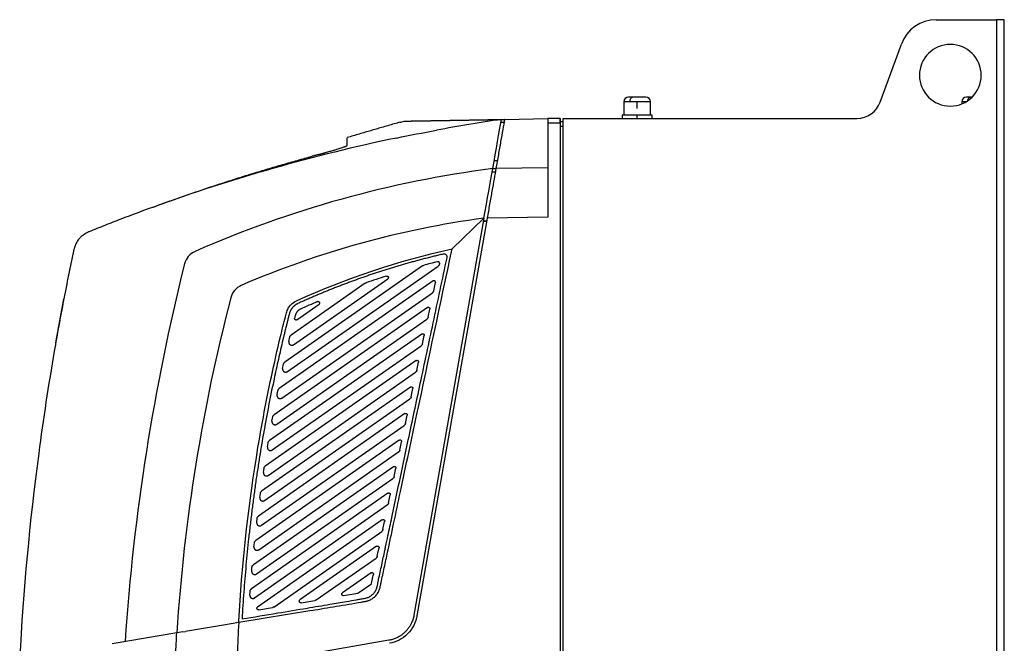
# Model space of a CAD drawing. Header units: millimetres. Extents: x 145 to 933, y -105 to 949.
# Tile 117 of 157: x 728 to 887, y 471 to 573. Entities that reach past the tile are written whole.
import ezdxf

# ---------------------------------------------------------------- set-up
doc = ezdxf.new("R2010")
doc.units = ezdxf.units.MM

msp = doc.modelspace()

# ---------------------------------------------------------------- linework, layer by layer
at = {"color": 7, "linetype": 'Continuous', "lineweight": 25}
for p, q in [((876.05, 572.53), (885.85, 572.53)), ((885.85, 572.53), (885.85, 265.53)), ((887.1, 572.53), (885.85, 572.53)), ((887.1, 265.53), (887.1, 572.53)), ((866.98, 559.17), (870.41, 568.59)), ((825.45, 559.23), (825.45, 557.03)), ((827.6, 559.23), (826.43, 559.23)), ((827.6, 558.14), (827.6, 559.23)), ((829.75, 557.03), (829.75, 559.23)), ((829.75, 557.03), (829.75, 559.23)), ((880.2, 559.23), (880.2, 558.89)), ((881.72, 559.98), (881.59, 559.98)), ((825.15, 557.03), (825.15, 556.53)), ((827.6, 557.03), (825.15, 557.03)), ((827.6, 556.53), (827.6, 557.03)), ((830.05, 557.03), (827.6, 557.03)), ((830.05, 556.53), (830.05, 557.03)), ((789.13, 555.89), (789.81, 556.08)), ((806.17, 556.37), (806.11, 556.37)), ((806.17, 556.37), (813.1, 556.49)), ((815.1, 556.53), (813.1, 556.49)), ((815.1, 555.78), (813.1, 555.74)), ((813.1, 555.74), (813.1, 540.53)), ((815.11, 555.83), (815.1, 556.53)), ((815.1, 555.78), (815.1, 464.28)), ((815.11, 556.03), (815.6, 556.03)), ((815.6, 282.03), (815.6, 556.53)), ((815.6, 556.53), (863.22, 556.53)), ((815.1, 555.28), (815.6, 555.28)), ((804.1, 547.88), (804.61, 547.88)), ((813.1, 548.53), (804.7, 548.39)), ((802.77, 540.35), (791.42, 475.97)), ((803.28, 540.36), (791.91, 475.88)), ((797.6, 535.36), (802.77, 540.35)), ((802.69, 539.86), (803.2, 539.86)), ((803.2, 539.86), (802.69, 539.86)), ((813.1, 540.53), (803.28, 540.36)), ((795.56, 532.99), (795.54, 532.88)), ((792.79, 532.63), (770.5, 517.02)), ((770.92, 515.48), (795.33, 532.58)), ((794.52, 530.17), (769.58, 512.71)), ((783.53, 529.8), (771.52, 521.39)), ((771.92, 519.84), (787.17, 530.52)), ((794.62, 528.58), (794.91, 529.92)), ((770.01, 511.18), (794.42, 528.27)), ((793.6, 525.87), (768.75, 508.47)), ((772.46, 523.88), (776.04, 526.39)), ((793.71, 524.28), (793.99, 525.61)), ((769.19, 506.95), (793.5, 523.97)), ((792.69, 521.57), (768, 504.28)), ((771.14, 520.37), (771.32, 521.1)), ((792.79, 519.97), (793.08, 521.31)), ((768.46, 502.77), (792.59, 519.67)), ((791.77, 517.27), (767.33, 500.15)), ((770.14, 516), (770.3, 516.72)), ((791.88, 515.67), (792.16, 517.01)), ((767.8, 498.65), (791.68, 515.37)), ((790.86, 512.96), (766.74, 496.07)), ((769.23, 511.69), (769.38, 512.4)), ((790.96, 511.37), (791.25, 512.71)), ((767.22, 494.58), (790.76, 511.06)), ((789.95, 508.66), (766.22, 492.05)), ((768.41, 507.45), (768.54, 508.15)), ((790.05, 507.07), (790.33, 508.4)), ((766.71, 490.56), (789.85, 506.76)), ((789.03, 504.36), (765.77, 488.07)), ((767.68, 503.26), (767.79, 503.95)), ((789.13, 502.76), (789.42, 504.1)), ((766.27, 486.59), (788.93, 502.46)), ((788.12, 500.05), (765.39, 484.14)), ((767.02, 499.13), (767.12, 499.82)), ((788.22, 498.46), (788.5, 499.8)), ((765.9, 482.67), (788.02, 498.15)), ((787.2, 495.75), (765.07, 480.25)), ((766.44, 495.05), (766.53, 495.73)), ((787.31, 494.16), (787.59, 495.5)), ((765.59, 478.79), (787.1, 493.85)), ((765.93, 491.03), (766.01, 491.7)), ((786.29, 491.45), (766.08, 477.3)), ((786.39, 489.85), (786.67, 491.19)), ((768.7, 477.3), (786.19, 489.55)), ((765.49, 487.05), (765.56, 487.71)), ((785.37, 487.15), (772.95, 478.45)), ((775.57, 478.45), (785.27, 485.25)), ((765.12, 483.12), (765.17, 483.77)), ((784.46, 482.84), (779.82, 479.6)), ((782.35, 479.54), (784.52, 481.06)), ((764.81, 479.24), (764.86, 479.88)), ((780.01, 479.15), (782.35, 479.54)), ((766.26, 476.85), (768.5, 477.22)), ((773.13, 478), (775.37, 478.37)), ((774.86, 476.76), (763.03, 474.78)), ((760.56, 474.37), (754.42, 473.34)), ((763.03, 474.78), (760.56, 474.37)), ((752.98, 473.1), (742.49, 471.35)), ((753.98, 473.27), (752.98, 473.1)), ((753.98, 473.27), (754.42, 473.34))]:
    msp.add_line(p, q, dxfattribs=at)
at = {"color": 8, "linetype": 'Continuous', "lineweight": 25}
for p, q in [((826.43, 559.23), (825.45, 559.23)), ((829.75, 559.23), (827.6, 559.23)), ((829.75, 559.23), (829.75, 559.23)), ((880.9, 559.23), (880.2, 559.23))]:
    msp.add_line(p, q, dxfattribs=at)
at = {"color": 7, "linetype": 'Continuous', "lineweight": 25, "flags": 128}
for points in [[(826.43, 559.23), (826.44, 559.38), (826.46, 559.52), (826.5, 559.65), (826.55, 559.76), (826.61, 559.86), (826.68, 559.93), (826.76, 559.97), (826.84, 559.98)], [(806.02, 555.87), (805.72, 555.86), (805.49, 555.86)], [(804.42, 549.69), (804.7, 549.68), (804.93, 549.68)], [(804.19, 548.38), (804.47, 548.38), (804.7, 548.39)], [(785.48, 485.55), (785.64, 486.3), (785.76, 486.89)], [(787.37, 471.92), (773.54, 469.48), (762.68, 467.56)]]:
    msp.add_lwpolyline(points, dxfattribs=at)
at = {"color": 8, "linetype": 'Continuous', "lineweight": 25, "flags": 128}
msp.add_lwpolyline([(881.19, 559.42), (881.21, 559.52), (881.25, 559.65), (881.3, 559.76), (881.36, 559.86), (881.43, 559.93), (881.51, 559.97), (881.59, 559.98)], dxfattribs=at)
at = {"color": 7, "linetype": 'Continuous', "lineweight": 25}
for centre, radius, start, end in [((876.05, 566.53), 6, 90, 160), ((878.35, 563.53), 5, 0, 180), ((878.35, 563.53), 5, 180, 0), ((826.2, 559.23), 0.75, 90, 180), ((829, 559.23), 0.75, 360, 90), ((863.22, 560.53), 4, 270, 340), ((880.95, 559.23), 0.75, 90, 180)]:
    msp.add_arc(centre, radius, start, end, dxfattribs=at)
for points, knots in [([(826.84, 559.98), (826.77, 559.98), (826.71, 559.98), (826.57, 559.98), (826.51, 559.98), (826.38, 559.98), (826.33, 559.98), (826.24, 559.98), (826.22, 559.98), (826.21, 559.98)], [0, 0, 0, 0, 0.25, 0.25, 0.5, 0.5, 0.75, 0.75, 1, 1, 1, 1]), ([(829, 559.98), (829.01, 559.98), (829, 559.98), (828.92, 559.98), (828.86, 559.98), (828.69, 559.98), (828.58, 559.98), (828.34, 559.98), (828.21, 559.98), (827.95, 559.98), (827.82, 559.98), (827.57, 559.98), (827.45, 559.98), (827.24, 559.98), (827.15, 559.98), (826.98, 559.98), (826.9, 559.98), (826.84, 559.98)], [0, 0, 0, 0, 0.125, 0.125, 0.25, 0.25, 0.375, 0.375, 0.5, 0.5, 0.625, 0.625, 0.75, 0.75, 0.875, 0.875, 1, 1, 1, 1]), ([(881.59, 559.98), (881.52, 559.98), (881.46, 559.98), (881.32, 559.98), (881.26, 559.98), (881.13, 559.98), (881.08, 559.98), (880.99, 559.98), (880.97, 559.98), (880.96, 559.98)], [0, 0, 0, 0, 0.25, 0.25, 0.5, 0.5, 0.75, 0.75, 1, 1, 1, 1]), ([(789.16, 555.91), (788.85, 555.82), (788.27, 555.66), (787.27, 555.37), (786.29, 555.08), (785.35, 554.81), (784.47, 554.55), (783.54, 554.28), (782.27, 553.91), (781.26, 553.61), (780.59, 553.41)], [0, 0, 0, 0, 0.1895591, 0.3567058, 0.5033475, 0.6015164, 0.6912282, 0.7744429, 0.8535214, 1, 1, 1, 1]), ([(789.81, 556.08), (789.81, 556.08), (789.81, 556.08), (789.82, 556.08), (789.83, 556.08), (789.85, 556.08), (789.87, 556.09), (789.9, 556.09), (789.93, 556.09), (789.97, 556.09), (790.01, 556.09), (790.05, 556.09), (790.06, 556.09)], [0, 0, 0, 0, 0.099366, 0.198862, 0.298493, 0.398262, 0.498172, 0.598229, 0.698437, 0.798798, 0.899318, 1, 1, 1, 1]), ([(790.06, 556.09), (790.08, 556.09), (790.11, 556.09), (790.17, 556.09), (790.23, 556.09), (790.3, 556.09), (790.37, 556.09), (790.45, 556.1), (790.53, 556.1), (790.62, 556.1), (790.72, 556.1), (790.78, 556.1), (790.82, 556.1)], [0, 0, 0, 0, 0.098921, 0.198071, 0.297454, 0.397074, 0.496935, 0.597042, 0.697397, 0.798006, 0.898872, 1, 1, 1, 1]), ([(790.31, 556.09), (790.31, 556.09), (790.64, 556.1), (791.99, 556.12), (793, 556.14), (795.68, 556.19), (797.36, 556.22), (801.32, 556.29), (803.61, 556.33), (806.17, 556.37)], [0, 0, 0, 0, 0.25, 0.25, 0.5, 0.5, 0.75, 0.75, 1, 1, 1, 1]), ([(790.82, 556.1), (790.85, 556.1), (790.92, 556.1), (791.03, 556.11), (791.14, 556.11), (791.26, 556.11), (791.38, 556.11), (791.51, 556.11), (791.64, 556.12), (791.78, 556.12), (791.92, 556.12), (792.02, 556.12), (792.07, 556.12)], [0, 0, 0, 0, 0.099037, 0.198278, 0.297726, 0.397386, 0.49726, 0.597353, 0.69767, 0.798214, 0.898989, 1, 1, 1, 1]), ([(792.07, 556.12), (792.12, 556.12), (792.22, 556.13), (792.38, 556.13), (792.54, 556.13), (792.71, 556.14), (792.88, 556.14), (793.06, 556.14), (793.24, 556.14), (793.43, 556.15), (793.62, 556.15), (793.75, 556.15), (793.82, 556.15)], [0, 0, 0, 0, 0.099381, 0.19889, 0.298529, 0.398303, 0.498215, 0.59827, 0.698472, 0.798825, 0.899333, 1, 1, 1, 1]), ([(793.82, 556.15), (793.89, 556.16), (794.02, 556.16), (794.23, 556.16), (794.44, 556.17), (794.66, 556.17), (794.88, 556.17), (795.1, 556.18), (795.34, 556.18), (795.57, 556.19), (795.81, 556.19), (795.98, 556.19), (796.06, 556.19)], [0, 0, 0, 0, 0.100037, 0.200056, 0.300059, 0.400052, 0.500037, 0.600019, 0.700003, 0.799991, 0.899989, 1, 1, 1, 1]), ([(796.06, 556.19), (796.14, 556.19), (796.31, 556.2), (796.56, 556.2), (796.82, 556.21), (797.09, 556.21), (797.36, 556.22), (797.63, 556.22), (797.91, 556.23), (798.19, 556.23), (798.48, 556.24), (798.68, 556.24), (798.77, 556.24)], [0, 0, 0, 0, 0.100392, 0.200687, 0.300887, 0.400998, 0.501022, 0.600965, 0.700831, 0.800622, 0.900344, 1, 1, 1, 1]), ([(798.77, 556.24), (798.87, 556.24), (799.07, 556.25), (799.38, 556.25), (799.68, 556.26), (800, 556.26), (800.31, 556.27), (800.63, 556.27), (800.96, 556.28), (801.29, 556.28), (801.62, 556.29), (801.85, 556.29), (801.96, 556.3)], [0, 0, 0, 0, 0.10052, 0.200914, 0.301185, 0.401338, 0.501377, 0.601306, 0.701129, 0.80085, 0.900472, 1, 1, 1, 1]), ([(801.96, 556.3), (802.07, 556.3), (802.3, 556.3), (802.65, 556.31), (803, 556.31), (803.36, 556.32), (803.72, 556.33), (804.09, 556.33), (804.46, 556.34), (804.83, 556.35), (805.21, 556.35), (805.47, 556.36), (805.6, 556.36)], [0, 0, 0, 0, 0.100207, 0.200357, 0.300454, 0.400502, 0.500506, 0.60047, 0.700397, 0.800292, 0.900158, 1, 1, 1, 1]), ([(806.11, 556.37), (806.02, 555.87), (805.92, 555.31), (805.71, 554.1), (805.59, 553.45), (805.35, 552.09), (805.23, 551.37), (804.97, 549.9), (804.83, 549.15), (804.7, 548.39)], [0, 0, 0, 0, 0.25, 0.25, 0.5, 0.5, 0.75, 0.75, 1, 1, 1, 1]), ([(813.1, 556.49), (813.1, 556.49), (813.1, 556.47), (813.1, 556.4), (813.1, 556.34), (813.1, 556.2), (813.1, 556.11), (813.1, 555.92), (813.1, 555.83), (813.1, 555.74)], [0, 0, 0, 0, 0.25, 0.25, 0.5, 0.5, 0.75, 0.75, 1, 1, 1, 1]), ([(815.1, 556.53), (815.1, 556.53), (815.1, 556.51), (815.1, 556.44), (815.1, 556.38), (815.1, 556.23), (815.1, 556.14), (815.1, 555.96), (815.1, 555.86), (815.1, 555.78)], [0, 0, 0, 0, 0.25, 0.25, 0.5, 0.5, 0.75, 0.75, 1, 1, 1, 1]), ([(788.6, 553.35), (781.91, 551.96), (775.27, 550.32), (762.13, 546.59), (755.62, 544.49), (749.19, 542.16)], [0, 0, 0, 0, 0.5, 0.5, 1, 1, 1, 1]), ([(775.99, 550.68), (776.05, 550.7), (776.16, 550.73), (776.33, 550.77), (776.48, 550.82), (776.62, 550.86), (776.75, 550.89), (776.87, 550.93), (776.98, 550.96), (777.29, 551.05), (777.78, 551.19), (778.4, 551.36), (779.04, 551.56), (779.66, 551.76), (780.07, 551.9), (780.28, 551.98), (780.38, 552.02), (780.46, 552.06), (780.52, 552.09), (780.56, 552.12), (780.59, 552.14), (780.59, 552.15), (780.6, 552.16)], [0, 0, 0, 0, 0.023063, 0.044764, 0.0651, 0.084073, 0.101683, 0.117929, 0.132812, 0.146331, 0.248282, 0.343083, 0.43075, 0.577124, 0.714851, 0.756756, 0.798261, 0.839371, 0.880093, 0.920433, 0.9604, 1, 1, 1, 1]), ([(780.6, 552.16), (780.6, 552.28), (780.6, 552.5), (780.6, 552.8), (780.6, 553.05), (780.6, 553.25), (780.6, 553.37), (780.6, 553.4), (780.6, 553.4)], [0, 0, 0, 0, 0.18711, 0.362394, 0.543969, 0.722865, 0.901864, 1, 1, 1, 1]), ([(775.99, 550.68), (775.81, 550.63), (775.63, 550.58), (775.27, 550.48), (775.09, 550.43), (774.91, 550.39)], [0, 0, 0, 0, 0.5, 0.5, 1, 1, 1, 1]), ([(749.19, 542.16), (749.59, 542.31), (750.38, 542.6), (751.58, 543.03), (752.77, 543.46), (753.96, 543.88), (755.16, 544.29), (756.35, 544.7), (757.55, 545.11), (758.74, 545.51), (759.94, 545.9), (761.14, 546.29), (762.34, 546.68), (763.53, 547.06), (764.73, 547.43), (765.93, 547.8), (767.13, 548.16), (768.33, 548.52), (769.53, 548.87), (770.74, 549.22), (771.94, 549.56), (773.14, 549.9), (773.94, 550.12), (774.35, 550.23)], [0, 0, 0, 0, 0.048038, 0.096029, 0.143974, 0.191874, 0.239729, 0.28754, 0.335309, 0.383035, 0.430719, 0.478363, 0.525968, 0.573533, 0.62106, 0.66855, 0.716003, 0.763421, 0.810803, 0.858151, 0.905466, 0.952749, 1, 1, 1, 1]), ([(804.7, 548.39), (804.61, 547.87), (804.51, 547.3), (804.29, 546.08), (804.18, 545.43), (803.93, 544.05), (803.81, 543.34), (803.55, 541.87), (803.42, 541.12), (803.28, 540.36)], [0, 0, 0, 0, 0.25, 0.25, 0.5, 0.5, 0.75, 0.75, 1, 1, 1, 1]), ([(749.19, 542.16), (747.43, 541.52), (745.68, 540.87), (743.5, 540.03), (743.06, 539.86), (742.19, 539.52), (740.88, 539.01), (739.57, 538.49), (738.71, 538.12)], [0, 0, 0, 0, 0.5, 0.5, 0.625, 0.625, 0.75, 1, 1, 1, 1]), ([(738.71, 538.12), (738.69, 538.12), (738.63, 538.09), (738.48, 538.02), (738.24, 537.9), (737.92, 537.7), (737.53, 537.4), (737.08, 536.94), (736.7, 536.38), (736.46, 535.83), (736.36, 535.47), (736.32, 535.3), (736.31, 535.26)], [0, 0, 0, 0, 0.0139351, 0.0556442, 0.1250543, 0.2223715, 0.34774, 0.5009112, 0.7142926, 0.8683064, 0.9636201, 1, 1, 1, 1]), ([(736.31, 535.26), (736.01, 533.89), (735.73, 532.52), (735.17, 529.78), (734.36, 525.67), (732.6, 516.05), (729.65, 496.71), (728.11, 480.01), (727.52, 468.84)], [0, 0, 0, 0, 0.0625, 0.0625, 0.125, 0.25, 0.5, 1, 1, 1, 1]), ([(774.86, 476.76), (776.19, 476.99), (778.86, 477.43), (781.63, 477.89), (783.16, 478.15), (783.42, 478.2), (783.63, 478.23), (783.78, 478.27), (783.93, 478.31), (784.12, 478.38), (784.36, 478.48), (784.72, 478.69), (785.13, 479.02), (785.53, 479.5), (785.77, 479.96), (785.89, 480.31), (785.94, 480.51), (786, 480.82), (786.23, 481.87), (786.62, 483.72), (787.3, 486.9), (788.17, 491.01), (789.76, 498.48), (792.91, 513.33), (795.7, 526.44), (797.6, 535.36)], [0, 0, 0, 0, 0.059294, 0.118528, 0.123121, 0.127715, 0.13012, 0.132281, 0.134546, 0.136812, 0.141368, 0.145927, 0.154984, 0.164086, 0.173169, 0.177745, 0.180036, 0.182332, 0.191519, 0.227481, 0.265018, 0.334152, 0.412014, 0.599978, 1, 1, 1, 1]), ([(763.56, 475.38), (765.49, 475.7), (769, 476.29), (773.75, 477.08), (777.46, 477.7), (780.13, 478.15), (781.76, 478.42), (782.61, 478.57), (783.02, 478.64), (783.34, 478.69), (783.62, 478.74), (783.87, 478.82), (784.11, 478.92), (784.33, 479.04), (784.53, 479.18), (784.71, 479.33), (784.89, 479.52), (785.07, 479.73), (785.22, 479.99), (785.35, 480.27), (785.43, 480.54), (785.49, 480.79), (785.54, 481.03), (785.59, 481.27), (785.64, 481.51), (785.76, 482.07), (785.94, 482.94), (786.2, 484.13), (786.45, 485.31), (786.66, 486.3), (786.91, 487.48), (787.29, 489.26), (787.92, 492.23), (789.02, 497.4), (790.55, 504.64), (792.5, 513.77), (794.59, 523.61), (796.03, 530.42), (796.78, 533.94)], [0, 0, 0, 0, 0.075598, 0.137624, 0.18608, 0.220964, 0.242284, 0.249997, 0.254349, 0.258593, 0.262217, 0.265544, 0.268821, 0.272039, 0.275186, 0.278258, 0.281252, 0.285112, 0.289015, 0.292957, 0.296883, 0.299806, 0.303015, 0.306195, 0.309349, 0.312508, 0.328183, 0.343813, 0.359421, 0.375008, 0.38283, 0.40627, 0.445329, 0.500006, 0.610861, 0.731145, 0.860858, 1, 1, 1, 1]), ([(796.18, 534.53), (795.93, 534.47), (795.42, 534.35), (794.67, 534.17), (793.92, 533.98), (793.17, 533.79), (792.43, 533.6), (791.7, 533.4), (790.97, 533.2), (790.24, 533), (789.52, 532.79), (788.81, 532.58), (788.1, 532.37), (787.4, 532.15), (786.7, 531.93), (786, 531.71), (785.31, 531.49), (784.63, 531.26), (783.95, 531.03), (783.28, 530.79), (782.61, 530.56), (781.95, 530.32), (781.29, 530.08), (780.64, 529.84), (779.99, 529.59), (779.34, 529.35), (778.71, 529.1), (778.07, 528.85), (777.45, 528.59), (776.82, 528.34), (776.21, 528.08), (775.59, 527.83), (774.99, 527.56), (774.38, 527.3), (773.79, 527.04), (773.19, 526.78), (772.8, 526.6), (772.61, 526.51)], [0, 0, 0, 0, 0.031298, 0.062435, 0.093411, 0.124228, 0.154884, 0.18538, 0.215715, 0.24589, 0.275905, 0.305759, 0.335453, 0.364987, 0.39436, 0.423573, 0.452625, 0.481517, 0.510249, 0.538821, 0.567232, 0.595482, 0.623573, 0.651503, 0.679272, 0.706882, 0.73433, 0.761619, 0.788747, 0.815715, 0.842523, 0.86917, 0.895656, 0.921983, 0.948149, 0.974155, 1, 1, 1, 1]), ([(795.56, 533.04), (795.56, 533.05), (795.56, 533.07), (795.56, 533.11), (795.54, 533.15), (795.52, 533.19), (795.48, 533.22), (795.44, 533.26), (795.39, 533.28), (795.32, 533.29), (795.28, 533.29), (795.26, 533.28)], [0, 0, 0, 0, 0.071143, 0.152296, 0.243452, 0.344605, 0.455746, 0.576866, 0.707956, 0.849004, 1, 1, 1, 1]), ([(796.78, 533.94), (796.79, 533.95), (796.79, 533.99), (796.79, 534.04), (796.79, 534.1), (796.78, 534.17), (796.76, 534.23), (796.73, 534.3), (796.68, 534.36), (796.62, 534.42), (796.55, 534.47), (796.47, 534.51), (796.38, 534.54), (796.28, 534.55), (796.22, 534.53), (796.18, 534.53)], [0, 0, 0, 0, 0.050955, 0.106242, 0.16586, 0.229809, 0.298087, 0.370693, 0.447626, 0.528884, 0.614466, 0.70437, 0.798595, 0.897139, 1, 1, 1, 1]), ([(792.79, 532.63), (792.8, 532.63), (792.83, 532.65), (792.87, 532.67), (792.91, 532.69), (792.94, 532.7), (792.95, 532.7)], [0, 0, 0, 0, 0.25099, 0.4999979, 0.7490069, 1, 1, 1, 1]), ([(795.54, 532.88), (795.53, 532.87), (795.53, 532.84), (795.51, 532.79), (795.49, 532.75), (795.46, 532.7), (795.41, 532.63), (795.36, 532.6), (795.33, 532.58)], [0, 0, 0, 0, 0.12564, 0.250156, 0.374661, 0.500272, 0.750155, 1, 1, 1, 1]), ([(783.53, 529.8), (783.54, 529.81), (783.56, 529.83), (783.61, 529.85), (783.63, 529.86), (783.65, 529.86)], [0, 0, 0, 0, 0.333804, 0.666193, 1, 1, 1, 1]), ([(786.95, 530.96), (786.96, 530.97), (786.98, 530.97), (787.02, 530.97), (787.06, 530.97), (787.12, 530.96), (787.17, 530.93), (787.22, 530.88), (787.25, 530.83), (787.27, 530.78), (787.27, 530.74), (787.27, 530.72)], [0, 0, 0, 0, 0.0788822, 0.1568684, 0.2357012, 0.3679608, 0.5001452, 0.632343, 0.7645808, 0.8822612, 1, 1, 1, 1]), ([(787.27, 530.72), (787.27, 530.71), (787.27, 530.69), (787.27, 530.66), (787.26, 530.64), (787.24, 530.6), (787.21, 530.56), (787.18, 530.53), (787.17, 530.52)], [0, 0, 0, 0, 0.126059, 0.250261, 0.374445, 0.50045, 0.75026, 1, 1, 1, 1]), ([(794.91, 529.97), (794.91, 529.98), (794.91, 530.01), (794.9, 530.04), (794.89, 530.07), (794.87, 530.1), (794.85, 530.13), (794.83, 530.15), (794.8, 530.17), (794.77, 530.2), (794.71, 530.22), (794.65, 530.22), (794.58, 530.21), (794.54, 530.19), (794.52, 530.17)], [0, 0, 0, 0, 0.067237, 0.133141, 0.197712, 0.26095, 0.322854, 0.383426, 0.442665, 0.500571, 0.625465, 0.750335, 0.87518, 1, 1, 1, 1]), ([(794.62, 528.58), (794.62, 528.56), (794.61, 528.53), (794.59, 528.49), (794.57, 528.45), (794.54, 528.39), (794.49, 528.33), (794.44, 528.29), (794.42, 528.27)], [0, 0, 0, 0, 0.12564, 0.250156, 0.374661, 0.500272, 0.750155, 1, 1, 1, 1]), ([(763.04, 475.04), (763.53, 483.92), (764.95, 497.19), (767.39, 510.3), (768.78, 516.82), (769.27, 518.98), (770.05, 522.23), (770.35, 523.44), (770.65, 524.65), (770.72, 524.92), (770.76, 525.06), (770.89, 525.45), (771.26, 526.19), (771.89, 526.73), (772.4, 526.96)], [0, 0, 0, 0, 0.5, 0.75, 0.75, 0.875, 0.875, 0.9375, 0.945313, 0.945313, 0.953125, 0.953125, 0.96875, 1, 1, 1, 1]), ([(775.8, 526.82), (775.8, 526.83), (775.82, 526.83), (775.85, 526.84), (775.88, 526.84), (775.92, 526.84), (775.97, 526.83), (776.03, 526.8), (776.08, 526.76), (776.12, 526.71), (776.14, 526.65), (776.14, 526.61), (776.14, 526.59)], [0, 0, 0, 0, 0.058968, 0.117124, 0.175262, 0.234179, 0.367246, 0.500208, 0.633198, 0.766227, 0.883077, 1, 1, 1, 1]), ([(776.14, 526.59), (776.14, 526.58), (776.14, 526.56), (776.14, 526.53), (776.13, 526.5), (776.11, 526.47), (776.08, 526.43), (776.05, 526.4), (776.04, 526.39)], [0, 0, 0, 0, 0.126059, 0.250261, 0.374445, 0.50045, 0.75026, 1, 1, 1, 1]), ([(772.61, 526.51), (772.57, 526.49), (772.51, 526.46), (772.41, 526.41), (772.32, 526.36), (772.23, 526.3), (772.15, 526.24), (772.07, 526.17), (771.99, 526.11), (771.92, 526.04), (771.85, 525.97), (771.78, 525.9), (771.72, 525.83), (771.66, 525.75), (771.6, 525.68), (771.55, 525.6), (771.5, 525.52), (771.46, 525.45), (771.42, 525.37), (771.38, 525.29), (771.34, 525.19), (771.29, 525.07), (771.23, 524.9), (771.18, 524.69), (771.11, 524.42), (771.01, 524.03), (770.89, 523.53), (770.74, 522.93), (770.59, 522.34), (770.45, 521.76), (770.31, 521.19), (770.1, 520.29), (769.8, 519.04), (769.44, 517.45), (769.09, 515.86), (768.4, 512.66), (767.44, 507.84), (766.58, 502.83), (766.02, 499.23), (765.7, 497.07), (765.41, 494.91), (765.13, 492.75), (764.87, 490.58), (764.62, 488.41), (764.4, 486.24), (764.19, 484.07), (764.01, 481.9), (763.84, 479.73), (763.69, 477.56), (763.6, 476.1), (763.56, 475.38)], [0, 0, 0, 0, 0.002083, 0.004146, 0.006187, 0.008205, 0.010197, 0.012161, 0.014098, 0.016005, 0.017886, 0.019742, 0.021573, 0.023381, 0.025168, 0.026934, 0.028679, 0.0304, 0.032096, 0.033526, 0.035535, 0.038118, 0.041305, 0.045572, 0.050841, 0.056823, 0.068805, 0.080584, 0.092164, 0.103538, 0.114706, 0.12567, 0.156805, 0.187964, 0.219146, 0.250352, 0.375361, 0.500238, 0.541948, 0.58365, 0.625338, 0.667006, 0.708657, 0.750293, 0.791918, 0.833537, 0.875154, 0.916774, 0.958391, 1, 1, 1, 1]), ([(773.02, 525.6), (773, 525.59), (772.94, 525.56), (772.87, 525.52), (772.8, 525.48), (772.74, 525.43), (772.68, 525.39), (772.63, 525.34), (772.58, 525.29), (772.54, 525.25), (772.5, 525.21), (772.47, 525.16), (772.43, 525.12), (772.41, 525.08), (772.38, 525.04), (772.35, 524.99), (772.3, 524.91), (772.26, 524.81), (772.22, 524.7), (772.18, 524.55), (772.13, 524.37), (772.09, 524.23), (772.08, 524.15)], [0, 0, 0, 0, 0.048309, 0.094841, 0.13946, 0.182055, 0.222544, 0.260898, 0.297221, 0.331623, 0.364178, 0.39492, 0.423864, 0.451014, 0.476349, 0.499822, 0.562116, 0.623629, 0.682687, 0.758067, 0.873083, 1, 1, 1, 1]), ([(793.6, 525.87), (793.61, 525.88), (793.63, 525.89), (793.66, 525.9), (793.69, 525.91), (793.73, 525.92), (793.79, 525.92), (793.86, 525.89), (793.92, 525.85), (793.97, 525.79), (793.99, 525.73), (794, 525.69), (794, 525.67)], [0, 0, 0, 0, 0.057708, 0.114728, 0.171979, 0.230365, 0.364191, 0.500192, 0.633757, 0.770018, 0.884304, 1, 1, 1, 1]), ([(772.46, 523.88), (772.45, 523.88), (772.43, 523.87), (772.4, 523.85), (772.37, 523.84), (772.32, 523.84), (772.25, 523.84), (772.17, 523.88), (772.11, 523.94), (772.08, 524.01), (772.06, 524.08), (772.07, 524.13), (772.08, 524.15)], [0, 0, 0, 0, 0.056857, 0.112617, 0.168359, 0.225163, 0.362761, 0.500276, 0.637793, 0.775379, 0.88765, 1, 1, 1, 1]), ([(793.71, 524.28), (793.7, 524.26), (793.7, 524.23), (793.68, 524.19), (793.66, 524.14), (793.63, 524.09), (793.58, 524.03), (793.53, 523.99), (793.5, 523.97)], [0, 0, 0, 0, 0.12564, 0.250156, 0.374661, 0.500272, 0.750155, 1, 1, 1, 1]), ([(771.14, 520.37), (771.14, 520.35), (771.13, 520.32), (771.13, 520.27), (771.13, 520.22), (771.14, 520.17), (771.15, 520.12), (771.16, 520.07), (771.18, 520.03), (771.2, 519.99), (771.22, 519.95), (771.25, 519.92), (771.28, 519.89), (771.31, 519.86), (771.36, 519.82), (771.43, 519.79), (771.53, 519.76), (771.63, 519.75), (771.73, 519.76), (771.83, 519.79), (771.89, 519.82), (771.92, 519.84)], [0, 0, 0, 0, 0.042591, 0.084498, 0.125721, 0.166259, 0.206114, 0.245284, 0.28377, 0.321572, 0.35869, 0.395124, 0.430874, 0.465939, 0.500321, 0.583623, 0.666917, 0.750201, 0.833476, 0.916743, 1, 1, 1, 1]), ([(771.32, 521.1), (771.32, 521.12), (771.33, 521.14), (771.35, 521.19), (771.37, 521.23), (771.4, 521.28), (771.45, 521.34), (771.49, 521.37), (771.52, 521.39)], [0, 0, 0, 0, 0.125593, 0.250144, 0.374686, 0.500252, 0.750144, 1, 1, 1, 1]), ([(792.69, 521.57), (792.7, 521.57), (792.72, 521.59), (792.74, 521.6), (792.77, 521.61), (792.82, 521.61), (792.88, 521.61), (792.95, 521.59), (793.01, 521.55), (793.05, 521.49), (793.08, 521.43), (793.08, 521.38), (793.08, 521.36)], [0, 0, 0, 0, 0.057708, 0.114728, 0.171979, 0.230365, 0.364191, 0.500192, 0.633757, 0.770018, 0.884304, 1, 1, 1, 1]), ([(792.79, 519.97), (792.79, 519.96), (792.78, 519.93), (792.77, 519.88), (792.75, 519.84), (792.71, 519.79), (792.66, 519.73), (792.61, 519.69), (792.59, 519.67)], [0, 0, 0, 0, 0.12564, 0.250156, 0.374661, 0.500272, 0.750155, 1, 1, 1, 1]), ([(770.3, 516.72), (770.31, 516.73), (770.31, 516.76), (770.33, 516.81), (770.35, 516.85), (770.38, 516.9), (770.43, 516.96), (770.48, 517), (770.5, 517.02)], [0, 0, 0, 0, 0.125623, 0.250151, 0.37467, 0.500265, 0.750151, 1, 1, 1, 1]), ([(791.77, 517.27), (791.78, 517.27), (791.8, 517.28), (791.83, 517.3), (791.86, 517.3), (791.9, 517.31), (791.96, 517.31), (792.03, 517.29), (792.1, 517.24), (792.14, 517.19), (792.16, 517.12), (792.17, 517.08), (792.17, 517.06)], [0, 0, 0, 0, 0.057708, 0.114728, 0.171979, 0.230365, 0.364191, 0.500192, 0.633757, 0.770018, 0.884304, 1, 1, 1, 1]), ([(770.14, 516), (770.14, 515.98), (770.13, 515.95), (770.13, 515.9), (770.13, 515.85), (770.14, 515.8), (770.15, 515.75), (770.16, 515.71), (770.18, 515.66), (770.2, 515.62), (770.23, 515.59), (770.26, 515.55), (770.29, 515.52), (770.32, 515.5), (770.37, 515.46), (770.44, 515.42), (770.53, 515.39), (770.64, 515.38), (770.73, 515.4), (770.83, 515.43), (770.89, 515.46), (770.92, 515.48)], [0, 0, 0, 0, 0.042504, 0.084338, 0.125503, 0.165998, 0.205823, 0.244979, 0.283464, 0.32128, 0.358427, 0.394904, 0.430711, 0.465848, 0.500317, 0.583619, 0.666912, 0.750197, 0.833474, 0.916741, 1, 1, 1, 1]), ([(791.88, 515.67), (791.87, 515.66), (791.87, 515.62), (791.85, 515.58), (791.83, 515.54), (791.8, 515.49), (791.75, 515.42), (791.7, 515.38), (791.68, 515.37)], [0, 0, 0, 0, 0.12564, 0.250156, 0.374661, 0.500272, 0.750155, 1, 1, 1, 1]), ([(769.38, 512.4), (769.38, 512.42), (769.39, 512.45), (769.4, 512.49), (769.42, 512.54), (769.46, 512.59), (769.51, 512.65), (769.56, 512.69), (769.58, 512.71)], [0, 0, 0, 0, 0.125653, 0.250159, 0.374655, 0.500277, 0.750159, 1, 1, 1, 1]), ([(790.86, 512.96), (790.87, 512.97), (790.89, 512.98), (790.91, 512.99), (790.94, 513), (790.99, 513.01), (791.05, 513.01), (791.12, 512.98), (791.18, 512.94), (791.22, 512.88), (791.25, 512.82), (791.25, 512.78), (791.25, 512.76)], [0, 0, 0, 0, 0.057708, 0.114728, 0.171979, 0.230365, 0.364191, 0.500192, 0.633757, 0.770018, 0.884304, 1, 1, 1, 1]), ([(769.23, 511.69), (769.23, 511.67), (769.22, 511.64), (769.22, 511.59), (769.22, 511.54), (769.23, 511.49), (769.24, 511.45), (769.26, 511.4), (769.28, 511.36), (769.3, 511.32), (769.32, 511.29), (769.35, 511.25), (769.38, 511.22), (769.41, 511.2), (769.46, 511.16), (769.54, 511.12), (769.63, 511.1), (769.73, 511.09), (769.83, 511.1), (769.92, 511.13), (769.98, 511.16), (770.01, 511.18)], [0, 0, 0, 0, 0.04242, 0.084184, 0.125292, 0.165744, 0.205541, 0.244682, 0.283168, 0.320997, 0.358172, 0.39469, 0.430553, 0.46576, 0.500312, 0.583614, 0.666908, 0.750194, 0.833471, 0.91674, 1, 1, 1, 1]), ([(790.96, 511.37), (790.96, 511.35), (790.95, 511.32), (790.94, 511.28), (790.92, 511.24), (790.88, 511.18), (790.84, 511.12), (790.79, 511.08), (790.76, 511.06)], [0, 0, 0, 0, 0.12564, 0.250156, 0.374661, 0.500272, 0.750155, 1, 1, 1, 1]), ([(768.41, 507.45), (768.41, 507.43), (768.4, 507.4), (768.4, 507.35), (768.41, 507.3), (768.41, 507.25), (768.43, 507.21), (768.44, 507.16), (768.46, 507.12), (768.48, 507.08), (768.51, 507.05), (768.54, 507.01), (768.57, 506.98), (768.6, 506.96), (768.65, 506.92), (768.72, 506.89), (768.82, 506.86), (768.91, 506.85), (769.01, 506.86), (769.11, 506.89), (769.16, 506.93), (769.19, 506.95)], [0, 0, 0, 0, 0.042338, 0.084034, 0.125087, 0.165499, 0.205268, 0.244395, 0.28288, 0.320723, 0.357924, 0.394483, 0.4304, 0.465675, 0.500308, 0.58361, 0.666904, 0.750191, 0.833468, 0.916738, 1, 1, 1, 1]), ([(768.54, 508.15), (768.55, 508.16), (768.55, 508.2), (768.57, 508.24), (768.59, 508.29), (768.62, 508.34), (768.67, 508.41), (768.72, 508.45), (768.75, 508.47)], [0, 0, 0, 0, 0.125683, 0.250167, 0.374639, 0.50029, 0.750166, 1, 1, 1, 1]), ([(789.95, 508.66), (789.95, 508.67), (789.97, 508.68), (790, 508.69), (790.03, 508.7), (790.07, 508.71), (790.14, 508.7), (790.21, 508.68), (790.27, 508.64), (790.31, 508.58), (790.33, 508.52), (790.34, 508.48), (790.34, 508.46)], [0, 0, 0, 0, 0.057708, 0.114728, 0.171979, 0.230365, 0.364191, 0.500192, 0.633757, 0.770018, 0.884304, 1, 1, 1, 1]), ([(790.05, 507.07), (790.05, 507.05), (790.04, 507.02), (790.02, 506.98), (790, 506.93), (789.97, 506.88), (789.92, 506.82), (789.87, 506.78), (789.85, 506.76)], [0, 0, 0, 0, 0.12564, 0.250156, 0.374661, 0.500272, 0.750155, 1, 1, 1, 1]), ([(767.79, 503.95), (767.8, 503.97), (767.8, 504), (767.82, 504.05), (767.84, 504.1), (767.87, 504.15), (767.92, 504.22), (767.97, 504.26), (768, 504.28)], [0, 0, 0, 0, 0.125713, 0.250174, 0.374624, 0.500303, 0.750174, 1, 1, 1, 1]), ([(789.03, 504.36), (789.04, 504.36), (789.06, 504.37), (789.09, 504.39), (789.12, 504.4), (789.16, 504.4), (789.22, 504.4), (789.29, 504.38), (789.35, 504.33), (789.39, 504.28), (789.42, 504.22), (789.42, 504.17), (789.42, 504.15)], [0, 0, 0, 0, 0.057708, 0.114728, 0.171979, 0.230365, 0.364191, 0.500192, 0.633757, 0.770018, 0.884304, 1, 1, 1, 1]), ([(767.68, 503.26), (767.67, 503.24), (767.67, 503.21), (767.67, 503.16), (767.67, 503.11), (767.68, 503.07), (767.69, 503.02), (767.71, 502.98), (767.73, 502.94), (767.75, 502.9), (767.78, 502.87), (767.81, 502.83), (767.84, 502.8), (767.87, 502.78), (767.92, 502.74), (767.99, 502.71), (768.08, 502.68), (768.18, 502.67), (768.28, 502.69), (768.37, 502.72), (768.43, 502.75), (768.46, 502.77)], [0, 0, 0, 0, 0.042258, 0.083888, 0.124888, 0.16526, 0.205002, 0.244116, 0.282601, 0.320457, 0.357683, 0.394282, 0.430251, 0.465591, 0.500303, 0.583606, 0.666901, 0.750187, 0.833466, 0.916737, 1, 1, 1, 1]), ([(789.13, 502.76), (789.13, 502.75), (789.12, 502.72), (789.11, 502.67), (789.09, 502.63), (789.05, 502.58), (789.01, 502.51), (788.96, 502.48), (788.93, 502.46)], [0, 0, 0, 0, 0.12564, 0.250156, 0.374661, 0.500272, 0.750155, 1, 1, 1, 1]), ([(767.12, 499.82), (767.13, 499.83), (767.13, 499.87), (767.15, 499.91), (767.17, 499.96), (767.2, 500.02), (767.25, 500.09), (767.3, 500.13), (767.33, 500.15)], [0, 0, 0, 0, 0.125744, 0.250182, 0.374608, 0.500316, 0.750181, 1, 1, 1, 1]), ([(788.12, 500.05), (788.12, 500.06), (788.14, 500.07), (788.17, 500.08), (788.2, 500.09), (788.25, 500.1), (788.31, 500.1), (788.38, 500.07), (788.44, 500.03), (788.48, 499.97), (788.51, 499.91), (788.51, 499.87), (788.51, 499.85)], [0, 0, 0, 0, 0.057708, 0.114728, 0.171979, 0.230365, 0.364191, 0.500192, 0.633757, 0.770018, 0.884304, 1, 1, 1, 1]), ([(767.02, 499.13), (767.02, 499.11), (767.01, 499.08), (767.01, 499.03), (767.02, 498.99), (767.03, 498.94), (767.04, 498.9), (767.06, 498.85), (767.08, 498.81), (767.1, 498.78), (767.12, 498.74), (767.15, 498.71), (767.18, 498.68), (767.22, 498.65), (767.26, 498.62), (767.34, 498.59), (767.43, 498.56), (767.53, 498.55), (767.62, 498.57), (767.72, 498.6), (767.77, 498.63), (767.8, 498.65)], [0, 0, 0, 0, 0.042181, 0.083746, 0.124695, 0.165028, 0.204744, 0.243845, 0.282329, 0.320197, 0.35745, 0.394086, 0.430106, 0.465511, 0.500299, 0.583602, 0.666897, 0.750184, 0.833464, 0.916736, 1, 1, 1, 1]), ([(788.22, 498.46), (788.22, 498.44), (788.21, 498.41), (788.19, 498.37), (788.17, 498.33), (788.14, 498.27), (788.09, 498.21), (788.04, 498.17), (788.02, 498.15)], [0, 0, 0, 0, 0.12564, 0.250156, 0.374661, 0.500272, 0.750155, 1, 1, 1, 1]), ([(766.44, 495.05), (766.44, 495.04), (766.43, 495.01), (766.43, 494.96), (766.44, 494.91), (766.45, 494.87), (766.46, 494.82), (766.48, 494.78), (766.5, 494.74), (766.52, 494.7), (766.55, 494.67), (766.58, 494.64), (766.61, 494.61), (766.64, 494.58), (766.69, 494.55), (766.76, 494.52), (766.85, 494.49), (766.95, 494.49), (767.05, 494.5), (767.14, 494.53), (767.19, 494.56), (767.22, 494.58)], [0, 0, 0, 0, 0.042106, 0.083608, 0.124507, 0.164802, 0.204493, 0.243581, 0.282065, 0.319945, 0.357222, 0.393896, 0.429965, 0.465432, 0.500295, 0.583598, 0.666893, 0.750181, 0.833462, 0.916734, 1, 1, 1, 1]), ([(766.53, 495.73), (766.53, 495.75), (766.54, 495.78), (766.55, 495.83), (766.57, 495.88), (766.61, 495.94), (766.66, 496.01), (766.71, 496.05), (766.74, 496.07)], [0, 0, 0, 0, 0.125774, 0.25019, 0.374592, 0.500329, 0.750189, 1, 1, 1, 1]), ([(787.2, 495.75), (787.21, 495.76), (787.23, 495.77), (787.26, 495.78), (787.29, 495.79), (787.33, 495.8), (787.39, 495.8), (787.46, 495.77), (787.52, 495.73), (787.56, 495.67), (787.59, 495.61), (787.59, 495.57), (787.59, 495.55)], [0, 0, 0, 0, 0.057708, 0.114728, 0.171979, 0.230365, 0.364191, 0.500192, 0.633757, 0.770018, 0.884304, 1, 1, 1, 1]), ([(787.31, 494.16), (787.3, 494.14), (787.29, 494.11), (787.28, 494.07), (787.26, 494.03), (787.23, 493.97), (787.18, 493.91), (787.13, 493.87), (787.1, 493.85)], [0, 0, 0, 0, 0.12564, 0.250156, 0.374661, 0.500272, 0.750155, 1, 1, 1, 1]), ([(766.01, 491.7), (766.01, 491.71), (766.02, 491.75), (766.03, 491.8), (766.05, 491.85), (766.08, 491.91), (766.14, 491.98), (766.19, 492.02), (766.22, 492.05)], [0, 0, 0, 0, 0.1258051, 0.2501973, 0.3745762, 0.5003421, 0.7501968, 1, 1, 1, 1]), ([(786.29, 491.45), (786.3, 491.45), (786.31, 491.47), (786.34, 491.48), (786.37, 491.49), (786.42, 491.5), (786.48, 491.49), (786.55, 491.47), (786.61, 491.43), (786.65, 491.37), (786.68, 491.31), (786.68, 491.27), (786.68, 491.24)], [0, 0, 0, 0, 0.057708, 0.114728, 0.171979, 0.230365, 0.364191, 0.500192, 0.633757, 0.770018, 0.884304, 1, 1, 1, 1]), ([(765.93, 491.03), (765.93, 491.01), (765.92, 490.98), (765.93, 490.93), (765.93, 490.88), (765.95, 490.83), (765.96, 490.78), (765.98, 490.74), (766.01, 490.7), (766.03, 490.66), (766.06, 490.62), (766.1, 490.59), (766.13, 490.56), (766.18, 490.53), (766.25, 490.5), (766.35, 490.47), (766.44, 490.47), (766.54, 490.48), (766.63, 490.51), (766.68, 490.54), (766.71, 490.56)], [0, 0, 0, 0, 0.045507, 0.09032, 0.134439, 0.177863, 0.220594, 0.26263, 0.303973, 0.344622, 0.384576, 0.423837, 0.462404, 0.500277, 0.583582, 0.66688, 0.750171, 0.833455, 0.916731, 1, 1, 1, 1]), ([(786.39, 489.85), (786.39, 489.84), (786.38, 489.81), (786.36, 489.76), (786.34, 489.72), (786.31, 489.67), (786.26, 489.61), (786.21, 489.57), (786.19, 489.55)], [0, 0, 0, 0, 0.12564, 0.250156, 0.374661, 0.500272, 0.750155, 1, 1, 1, 1]), ([(765.49, 487.05), (765.49, 487.03), (765.49, 487), (765.49, 486.95), (765.5, 486.9), (765.51, 486.85), (765.53, 486.81), (765.55, 486.76), (765.57, 486.72), (765.6, 486.68), (765.63, 486.65), (765.66, 486.62), (765.7, 486.59), (765.75, 486.56), (765.82, 486.53), (765.91, 486.5), (766.01, 486.5), (766.1, 486.51), (766.19, 486.54), (766.25, 486.57), (766.27, 486.59)], [0, 0, 0, 0, 0.04543, 0.09018, 0.13425, 0.17764, 0.220349, 0.262378, 0.303727, 0.344397, 0.384386, 0.423695, 0.462324, 0.500273, 0.583578, 0.666877, 0.750168, 0.833453, 0.91673, 1, 1, 1, 1]), ([(765.56, 487.71), (765.56, 487.73), (765.56, 487.75), (765.57, 487.8), (765.59, 487.84), (765.6, 487.88), (765.63, 487.93), (765.68, 488), (765.74, 488.05), (765.77, 488.07)], [0, 0, 0, 0, 0.10084, 0.200558, 0.299893, 0.399593, 0.500398, 0.750226, 1, 1, 1, 1]), ([(785.37, 487.15), (785.38, 487.15), (785.4, 487.16), (785.43, 487.18), (785.46, 487.19), (785.5, 487.19), (785.56, 487.19), (785.63, 487.17), (785.69, 487.12), (785.74, 487.07), (785.76, 487), (785.76, 486.96), (785.77, 486.94)], [0, 0, 0, 0, 0.057708, 0.114728, 0.171979, 0.230365, 0.364191, 0.500192, 0.633757, 0.770018, 0.884304, 1, 1, 1, 1]), ([(785.48, 485.55), (785.47, 485.54), (785.47, 485.51), (785.45, 485.46), (785.43, 485.42), (785.4, 485.37), (785.35, 485.3), (785.3, 485.27), (785.27, 485.25)], [0, 0, 0, 0, 0.1256404, 0.2501558, 0.3746613, 0.5002721, 0.7501555, 1, 1, 1, 1]), ([(765.17, 483.77), (765.18, 483.79), (765.18, 483.82), (765.19, 483.86), (765.2, 483.9), (765.22, 483.94), (765.25, 484), (765.3, 484.07), (765.36, 484.12), (765.39, 484.14)], [0, 0, 0, 0, 0.100872, 0.200579, 0.299889, 0.399578, 0.500413, 0.750235, 1, 1, 1, 1]), ([(765.12, 483.12), (765.12, 483.1), (765.11, 483.07), (765.12, 483.02), (765.13, 482.97), (765.14, 482.92), (765.16, 482.88), (765.18, 482.84), (765.2, 482.8), (765.23, 482.76), (765.26, 482.73), (765.29, 482.69), (765.33, 482.67), (765.38, 482.64), (765.45, 482.6), (765.54, 482.58), (765.64, 482.58), (765.73, 482.59), (765.82, 482.62), (765.88, 482.65), (765.9, 482.67)], [0, 0, 0, 0, 0.045355, 0.090044, 0.134066, 0.177421, 0.22011, 0.262132, 0.303488, 0.344177, 0.3842, 0.423556, 0.462246, 0.500269, 0.583575, 0.666874, 0.750165, 0.833451, 0.916729, 1, 1, 1, 1]), ([(784.46, 482.84), (784.47, 482.85), (784.48, 482.86), (784.51, 482.87), (784.54, 482.88), (784.59, 482.89), (784.65, 482.89), (784.72, 482.86), (784.78, 482.82), (784.82, 482.76), (784.85, 482.7), (784.85, 482.66), (784.85, 482.64)], [0, 0, 0, 0, 0.057708, 0.114728, 0.171979, 0.230365, 0.364191, 0.500192, 0.633757, 0.770018, 0.884304, 1, 1, 1, 1]), ([(784.52, 481.06), (784.53, 481.12), (784.55, 481.19), (784.58, 481.32), (784.59, 481.38), (784.63, 481.57), (784.66, 481.7), (784.74, 482.08), (784.79, 482.33), (784.85, 482.59)], [0, 0, 0, 0, 0.125, 0.125, 0.25, 0.25, 0.5, 0.5, 1, 1, 1, 1]), ([(764.81, 479.24), (764.81, 479.22), (764.81, 479.19), (764.81, 479.14), (764.82, 479.09), (764.83, 479.04), (764.85, 479), (764.87, 478.95), (764.9, 478.91), (764.93, 478.88), (764.96, 478.84), (764.99, 478.81), (765.02, 478.79), (765.08, 478.76), (765.15, 478.72), (765.24, 478.7), (765.33, 478.7), (765.42, 478.71), (765.51, 478.74), (765.57, 478.77), (765.59, 478.79)], [0, 0, 0, 0, 0.045282, 0.089911, 0.133886, 0.177208, 0.219877, 0.261892, 0.303254, 0.343963, 0.384018, 0.42342, 0.46217, 0.500266, 0.583571, 0.66687, 0.750163, 0.833449, 0.916728, 1, 1, 1, 1]), ([(764.86, 479.88), (764.86, 479.9), (764.86, 479.93), (764.87, 479.97), (764.88, 480.01), (764.9, 480.05), (764.92, 480.1), (764.96, 480.15), (765.01, 480.21), (765.05, 480.24), (765.07, 480.25)], [0, 0, 0, 0, 0.100845, 0.200485, 0.299714, 0.399335, 0.500142, 0.667405, 0.832789, 1, 1, 1, 1]), ([(780.01, 479.15), (779.99, 479.14), (779.97, 479.14), (779.93, 479.14), (779.9, 479.15), (779.86, 479.16), (779.82, 479.19), (779.77, 479.23), (779.73, 479.3), (779.71, 479.38), (779.72, 479.44), (779.73, 479.49), (779.76, 479.55), (779.8, 479.58), (779.82, 479.6)], [0, 0, 0, 0, 0.0553061, 0.1093755, 0.1634277, 0.2186832, 0.2866887, 0.3545853, 0.5003064, 0.6460252, 0.7139251, 0.7819216, 0.8909237, 1, 1, 1, 1]), ([(766.26, 476.85), (766.25, 476.84), (766.22, 476.84), (766.19, 476.84), (766.15, 476.85), (766.11, 476.86), (766.08, 476.89), (766.03, 476.93), (765.98, 476.99), (765.97, 477.08), (765.97, 477.14), (765.99, 477.19), (766.02, 477.25), (766.06, 477.28), (766.08, 477.3)], [0, 0, 0, 0, 0.055306, 0.109376, 0.163428, 0.218683, 0.286689, 0.354585, 0.500306, 0.646025, 0.713925, 0.781921, 0.890924, 1, 1, 1, 1]), ([(768.7, 477.3), (768.69, 477.29), (768.66, 477.28), (768.62, 477.26), (768.58, 477.24), (768.54, 477.23), (768.51, 477.22), (768.5, 477.22)], [0, 0, 0, 0, 0.2016085, 0.4008046, 0.5991907, 0.7983885, 1, 1, 1, 1]), ([(773.13, 478), (773.12, 477.99), (773.1, 477.99), (773.06, 477.99), (773.02, 478), (772.99, 478.01), (772.95, 478.04), (772.9, 478.08), (772.85, 478.14), (772.84, 478.23), (772.84, 478.29), (772.86, 478.34), (772.89, 478.4), (772.93, 478.43), (772.95, 478.45)], [0, 0, 0, 0, 0.055306, 0.109376, 0.163428, 0.218683, 0.286689, 0.354585, 0.500306, 0.646025, 0.713925, 0.781921, 0.890924, 1, 1, 1, 1]), ([(775.57, 478.45), (775.56, 478.44), (775.54, 478.43), (775.5, 478.41), (775.45, 478.39), (775.41, 478.38), (775.38, 478.37), (775.37, 478.37)], [0, 0, 0, 0, 0.201608, 0.400805, 0.599191, 0.798388, 1, 1, 1, 1]), ([(791.42, 475.97), (791.41, 475.92), (791.39, 475.81), (791.36, 475.66), (791.32, 475.5), (791.27, 475.34), (791.22, 475.19), (791.16, 475.03), (791.1, 474.88), (791.03, 474.73), (790.96, 474.57), (790.88, 474.42), (790.79, 474.28), (790.7, 474.13), (790.6, 473.99), (790.5, 473.84), (790.39, 473.7), (790.28, 473.57), (790.16, 473.44), (790.02, 473.29), (789.86, 473.13), (789.66, 472.97), (789.46, 472.81), (789.24, 472.65), (789.01, 472.51), (788.76, 472.38), (788.5, 472.26), (788.24, 472.15), (787.96, 472.05), (787.67, 471.97), (787.47, 471.93), (787.37, 471.92)], [0, 0, 0, 0, 0.026071, 0.052338, 0.078801, 0.105459, 0.132314, 0.159365, 0.186612, 0.214055, 0.241694, 0.269529, 0.29756, 0.325787, 0.35421, 0.382829, 0.411645, 0.440656, 0.469864, 0.499267, 0.540065, 0.581808, 0.624495, 0.668127, 0.712704, 0.758225, 0.804691, 0.852101, 0.900456, 0.949756, 1, 1, 1, 1]), ([(791.91, 475.88), (791.82, 475.37), (791.65, 474.84), (791.14, 473.83), (790.8, 473.36), (789.98, 472.54), (789.5, 472.2), (788.5, 471.69), (787.97, 471.51), (787.45, 471.42)], [0, 0, 0, 0, 0.25, 0.25, 0.5, 0.5, 0.75, 0.75, 1, 1, 1, 1]), ([(752.6, 465.78), (752.63, 466.39), (752.7, 467.61), (752.8, 469.49), (752.9, 471.32), (752.96, 472.54), (752.98, 473.1)], [0, 0, 0, 0, 0.2500006, 0.500001, 0.7676009, 1, 1, 1, 1])]:
    msp.add_open_spline(points, degree=3, knots=knots, dxfattribs=at)
for points in [[(805.6, 556.36), (802.09, 555.85), (798.58, 555.27), (795.1, 554.62)], [(804.19, 548.38), (804.74, 551.49), (805.23, 554.29), (805.6, 556.36)], [(788.6, 553.35), (790.76, 553.8), (792.92, 554.22), (795.1, 554.62)], [(774.35, 550.23), (774.53, 550.28), (774.72, 550.33), (774.91, 550.39)], [(804.19, 548.38), (787.55, 546.24), (771.3, 541.72), (755.94, 534.96)], [(802.77, 540.35), (803.32, 543.44), (803.81, 546.25), (804.19, 548.38)], [(802.77, 540.35), (789.23, 538.53), (775.99, 534.86), (763.44, 529.45)], [(755.94, 534.96), (755.09, 534.58), (754.46, 533.84), (754.24, 532.94)], [(772.4, 526.96), (780.48, 530.65), (788.92, 533.46), (797.6, 535.36)], [(795.26, 533.28), (794.49, 533.1), (793.72, 532.9), (792.95, 532.7)], [(795.56, 533.04), (795.56, 533.02), (795.56, 533), (795.56, 532.99)], [(754.24, 532.94), (749.22, 512.85), (745.99, 492.36), (744.6, 471.7)], [(786.95, 530.96), (785.84, 530.61), (784.74, 530.25), (783.65, 529.86)], [(794.91, 529.97), (794.91, 529.95), (794.91, 529.93), (794.91, 529.92)], [(763.44, 529.45), (762.59, 529.08), (761.96, 528.34), (761.73, 527.45)], [(733.37, 520.16), (733.79, 522.53), (734.22, 524.9), (734.68, 527.26)], [(761.73, 527.45), (757.11, 509.65), (754.18, 491.45), (752.98, 473.1)], [(775.8, 526.82), (774.87, 526.43), (773.94, 526.02), (773.02, 525.6)], [(794, 525.67), (794, 525.65), (794, 525.63), (793.99, 525.61)], [(793.08, 521.36), (793.08, 521.35), (793.08, 521.33), (793.08, 521.31)], [(792.17, 517.06), (792.17, 517.04), (792.17, 517.03), (792.16, 517.01)], [(791.25, 512.76), (791.25, 512.74), (791.25, 512.72), (791.25, 512.71)], [(790.34, 508.46), (790.34, 508.44), (790.34, 508.42), (790.33, 508.4)], [(789.42, 504.15), (789.42, 504.13), (789.42, 504.12), (789.42, 504.1)], [(788.51, 499.85), (788.51, 499.83), (788.51, 499.81), (788.5, 499.8)], [(787.59, 495.55), (787.59, 495.53), (787.59, 495.51), (787.59, 495.5)], [(786.68, 491.24), (786.68, 491.23), (786.68, 491.21), (786.67, 491.19)], [(785.77, 486.94), (785.77, 486.92), (785.76, 486.91), (785.76, 486.89)], [(784.85, 482.64), (784.85, 482.62), (784.85, 482.6), (784.85, 482.59)], [(763.03, 474.78), (762.93, 473.06), (762.85, 471.34), (762.77, 469.61)], [(763.03, 474.78), (763.03, 474.87), (763.04, 474.95), (763.04, 475.04)]]:
    msp.add_open_spline(points, degree=3, dxfattribs=at)

doc.saveas('drawing.dxf')
